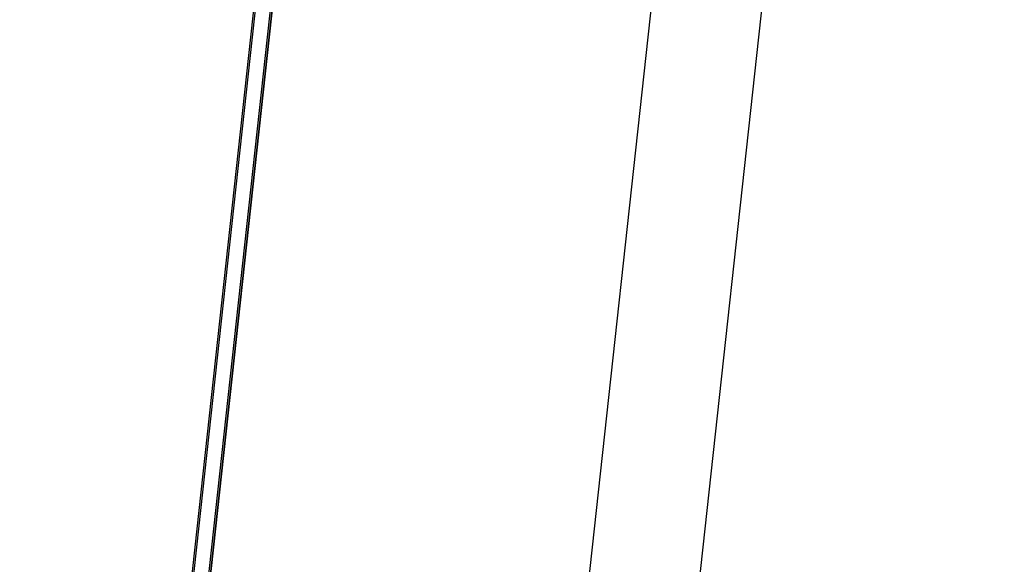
# Model space of a CAD drawing. Header units: millimetres. Extents: x -312 to 352, y -263 to 368.
# Tile 4 of 40: x -173 to -156, y -86 to -76. Entities that reach past the tile are written whole.
import ezdxf

# ---------------------------------------------------------------- set-up
doc = ezdxf.new("R2010")
doc.units = ezdxf.units.MM
doc.header["$MEASUREMENT"] = 0
doc.layers.add('Legs', color=7, linetype='Continuous', true_color=0x5b5aa2)

msp = doc.modelspace()

# ---------------------------------------------------------------- linework, layer by layer
at = {"layer": 'Legs'}
for p, q in [((-129.677, 220.559, 287.086), (-169.66, -145.303, 351.307)), ((-127.688, 220.349, 287.123), (-167.672, -145.514, 351.345)), ((-168.854, -71.947, 347.569), (-176.62, -143.009, 360.042)), ((-168.854, -71.947, 347.569), (-176.62, -143.009, 360.042)), ((-168.854, -71.947, 347.569), (-176.62, -143.009, 360.042)), ((-176.62, -143.355, 358.073), (-168.879, -72.526, 345.64)), ((-176.62, -143.355, 358.073), (-168.879, -72.526, 345.64)), ((-168.879, -74.946, 331.85), (-176.62, -145.775, 344.283)), ((-168.879, -74.946, 331.85), (-176.62, -145.775, 344.283)), ((-168.879, -74.946, 331.85), (-176.62, -145.775, 344.283)), ((-168.879, -74.946, 331.85), (-176.62, -145.775, 344.283)), ((-176.62, -146.121, 342.314), (-168.854, -75.059, 329.84)), ((-176.62, -146.121, 342.314), (-168.854, -75.059, 329.84)), ((-168.854, -75.059, 329.84), (-176.62, -146.121, 342.314))]:
    msp.add_line(p, q, dxfattribs=at)

doc.saveas('drawing.dxf')
